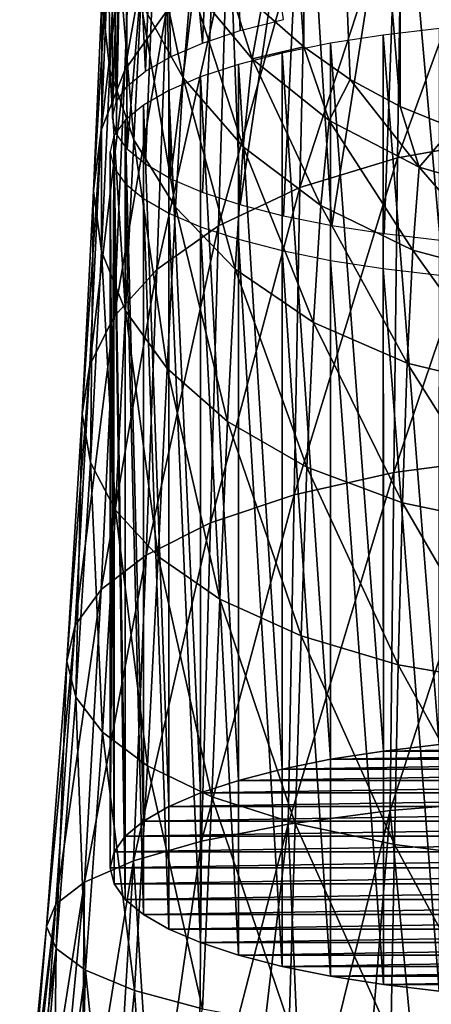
# Model space of a CAD drawing. Header units: millimetres. Extents: x -29 to 75, y -375 to 208.
# Tile 19 of 24: x -14 to -4, y 140 to 163. Entities that reach past the tile are written whole.
import ezdxf

# ---------------------------------------------------------------- set-up
doc = ezdxf.new("R2010")
doc.units = ezdxf.units.MM
doc.header["$LTSCALE"] = 21.359881
for name, color, linetype in [('31', 7, 'CONTINUOUS'), ('32', 7, 'CONTINUOUS'), ('33', 7, 'CONTINUOUS'), ('42', 7, 'CONTINUOUS'), ('43', 7, 'CONTINUOUS'), ('47', 7, 'CONTINUOUS')]:
    doc.layers.add(name, color=color, linetype=linetype)

msp = doc.modelspace()

# ---------------------------------------------------------------- linework, layer by layer
at = {"layer": '31', "color": 7, "linetype": 'CONTINUOUS', "true_color": 0xa2afbf}
for points in [[(-4.1, 146.094, 233.984), (-5.364, 145.947, 233.435), (4.1, 146.094, 233.984), (-4.1, 146.094, 233.984)], [(4.1, 146.094, 233.984), (-5.364, 145.947, 233.435), (5.364, 145.947, 233.435), (4.1, 146.094, 233.984)], [(-6.563, 145.759, 232.734), (-7.659, 145.537, 231.906), (6.563, 145.759, 232.734), (-6.563, 145.759, 232.734)], [(6.563, 145.759, 232.734), (-7.659, 145.537, 231.906), (7.659, 145.537, 231.906), (6.563, 145.759, 232.734)], [(-5.364, 145.947, 233.435), (-6.563, 145.759, 232.734), (5.364, 145.947, 233.435), (-5.364, 145.947, 233.435)], [(5.364, 145.947, 233.435), (-6.563, 145.759, 232.734), (6.563, 145.759, 232.734), (5.364, 145.947, 233.435)], [(-7.659, 145.537, 231.906), (-8.644, 145.282, 230.952), (7.659, 145.537, 231.906), (-7.659, 145.537, 231.906)], [(7.659, 145.537, 231.906), (-8.644, 145.282, 230.952), (8.644, 145.282, 230.952), (7.659, 145.537, 231.906)], [(-8.644, 145.282, 230.952), (-9.508, 144.997, 229.889), (8.644, 145.282, 230.952), (-8.644, 145.282, 230.952)], [(8.644, 145.282, 230.952), (-9.508, 144.997, 229.889), (9.508, 144.997, 229.889), (8.644, 145.282, 230.952)], [(-9.508, 144.997, 229.889), (-10.225, 144.689, 228.742), (9.508, 144.997, 229.889), (-9.508, 144.997, 229.889)], [(9.508, 144.997, 229.889), (-10.225, 144.689, 228.742), (10.225, 144.689, 228.742), (9.508, 144.997, 229.889)], [(-10.225, 144.689, 228.742), (-10.8, 144.358, 227.507), (10.225, 144.689, 228.742), (-10.225, 144.689, 228.742)], [(10.225, 144.689, 228.742), (-10.8, 144.358, 227.507), (10.8, 144.358, 227.507), (10.225, 144.689, 228.742)], [(-10.8, 144.358, 227.507), (-11.213, 144.017, 226.231), (10.8, 144.358, 227.507), (-10.8, 144.358, 227.507)], [(10.8, 144.358, 227.507), (-11.213, 144.017, 226.231), (11.213, 144.017, 226.231), (10.8, 144.358, 227.507)], [(-11.213, 144.017, 226.231), (-11.462, 143.664, 224.916), (11.213, 144.017, 226.231), (-11.213, 144.017, 226.231)], [(11.213, 144.017, 226.231), (-11.462, 143.664, 224.916), (11.462, 143.664, 224.916), (11.213, 144.017, 226.231)], [(-11.462, 143.664, 224.916), (-11.55, 143.3, 223.555), (11.462, 143.664, 224.916), (-11.462, 143.664, 224.916)], [(11.462, 143.664, 224.916), (-11.55, 143.3, 223.555), (11.55, 143.3, 223.555), (11.462, 143.664, 224.916)], [(11.55, 143.3, 223.555), (-11.55, 143.3, 223.555), (-11.462, 142.935, 222.195), (11.55, 143.3, 223.555)], [(11.462, 142.935, 222.195), (11.55, 143.3, 223.555), (-11.462, 142.935, 222.195), (11.462, 142.935, 222.195)], [(-11.213, 142.583, 220.88), (11.462, 142.935, 222.195), (-11.462, 142.935, 222.195), (-11.213, 142.583, 220.88)], [(11.213, 142.583, 220.88), (11.462, 142.935, 222.195), (-11.213, 142.583, 220.88), (11.213, 142.583, 220.88)], [(-10.8, 142.241, 219.604), (11.213, 142.583, 220.88), (-11.213, 142.583, 220.88), (-10.8, 142.241, 219.604)], [(10.8, 142.241, 219.604), (11.213, 142.583, 220.88), (-10.8, 142.241, 219.604), (10.8, 142.241, 219.604)], [(-10.225, 141.91, 218.369), (10.8, 142.241, 219.604), (-10.8, 142.241, 219.604), (-10.225, 141.91, 218.369)], [(10.225, 141.91, 218.369), (10.8, 142.241, 219.604), (-10.225, 141.91, 218.369), (10.225, 141.91, 218.369)], [(-9.508, 141.603, 217.221), (10.225, 141.91, 218.369), (-10.225, 141.91, 218.369), (-9.508, 141.603, 217.221)], [(9.508, 141.603, 217.221), (10.225, 141.91, 218.369), (-9.508, 141.603, 217.221), (9.508, 141.603, 217.221)], [(-8.644, 141.318, 216.158), (9.508, 141.603, 217.221), (-9.508, 141.603, 217.221), (-8.644, 141.318, 216.158)], [(8.644, 141.318, 216.158), (9.508, 141.603, 217.221), (-8.644, 141.318, 216.158), (8.644, 141.318, 216.158)], [(-7.659, 141.062, 215.204), (8.644, 141.318, 216.158), (-8.644, 141.318, 216.158), (-7.659, 141.062, 215.204)], [(7.659, 141.062, 215.204), (8.644, 141.318, 216.158), (-7.659, 141.062, 215.204), (7.659, 141.062, 215.204)], [(-6.563, 140.84, 214.377), (7.659, 141.062, 215.204), (-7.659, 141.062, 215.204), (-6.563, 140.84, 214.377)], [(6.563, 140.84, 214.377), (7.659, 141.062, 215.204), (-6.563, 140.84, 214.377), (6.563, 140.84, 214.377)], [(-5.364, 140.652, 213.676), (6.563, 140.84, 214.377), (-6.563, 140.84, 214.377), (-5.364, 140.652, 213.676)], [(5.364, 140.652, 213.676), (6.563, 140.84, 214.377), (-5.364, 140.652, 213.676), (5.364, 140.652, 213.676)], [(-4.1, 140.505, 213.126), (5.364, 140.652, 213.676), (-5.364, 140.652, 213.676), (-4.1, 140.505, 213.126)]]:
    msp.add_3dface(points, dxfattribs=at)
at = {"layer": '32', "color": 7, "linetype": 'CONTINUOUS', "true_color": 0xa2afbf}
for points in [[(-11.55, 143.3, 223.555), (-11.55, 159.527, 219.207), (-11.466, 159.167, 217.862), (-11.55, 143.3, 223.555)], [(-11.462, 142.935, 222.195), (-11.55, 143.3, 223.555), (-11.466, 159.167, 217.862), (-11.462, 142.935, 222.195)], [(-11.214, 158.812, 216.537), (-11.213, 142.583, 220.88), (-11.466, 159.167, 217.862), (-11.214, 158.812, 216.537)], [(-11.213, 142.583, 220.88), (-11.462, 142.935, 222.195), (-11.466, 159.167, 217.862), (-11.213, 142.583, 220.88)], [(-10.799, 158.467, 215.251), (-10.8, 142.241, 219.604), (-11.214, 158.812, 216.537), (-10.799, 158.467, 215.251)], [(-10.8, 142.241, 219.604), (-11.213, 142.583, 220.88), (-11.214, 158.812, 216.537), (-10.8, 142.241, 219.604)], [(-10.225, 141.91, 218.369), (-10.8, 142.241, 219.604), (-10.799, 158.467, 215.251), (-10.225, 141.91, 218.369)], [(-10.227, 158.138, 214.022), (-10.225, 141.91, 218.369), (-10.799, 158.467, 215.251), (-10.227, 158.138, 214.022)], [(-9.505, 157.829, 212.869), (-9.508, 141.603, 217.221), (-10.227, 158.138, 214.022), (-9.505, 157.829, 212.869)], [(-9.508, 141.603, 217.221), (-10.225, 141.91, 218.369), (-10.227, 158.138, 214.022), (-9.508, 141.603, 217.221)], [(-8.644, 141.318, 216.158), (-9.508, 141.603, 217.221), (-9.505, 157.829, 212.869), (-8.644, 141.318, 216.158)], [(-8.645, 157.545, 211.809), (-8.644, 141.318, 216.158), (-9.505, 157.829, 212.869), (-8.645, 157.545, 211.809)], [(-7.659, 141.062, 215.204), (-8.644, 141.318, 216.158), (-8.645, 157.545, 211.809), (-7.659, 141.062, 215.204)], [(-7.659, 157.29, 210.856), (-7.659, 141.062, 215.204), (-8.645, 157.545, 211.809), (-7.659, 157.29, 210.856)], [(-6.563, 140.84, 214.377), (-7.659, 141.062, 215.204), (-7.659, 157.29, 210.856), (-6.563, 140.84, 214.377)], [(-6.561, 157.067, 210.025), (-6.563, 140.84, 214.377), (-7.659, 157.29, 210.856), (-6.561, 157.067, 210.025)], [(-5.364, 140.652, 213.676), (-6.563, 140.84, 214.377), (-6.561, 157.067, 210.025), (-5.364, 140.652, 213.676)], [(-5.368, 156.88, 209.329), (-5.364, 140.652, 213.676), (-6.561, 157.067, 210.025), (-5.368, 156.88, 209.329)], [(-4.1, 140.505, 213.126), (-5.364, 140.652, 213.676), (-5.368, 156.88, 209.329), (-4.1, 140.505, 213.126)], [(-4.096, 156.732, 208.776), (-4.1, 140.505, 213.126), (-5.368, 156.88, 209.329), (-4.096, 156.732, 208.776)]]:
    msp.add_3dface(points, dxfattribs=at)
at = {"layer": '33', "color": 7, "linetype": 'CONTINUOUS', "true_color": 0xa2afbf}
for points in [[(-5.368, 162.174, 229.086), (-4.1, 146.094, 233.984), (-4.096, 162.322, 229.639), (-5.368, 162.174, 229.086)], [(-6.561, 161.987, 228.389), (-5.364, 145.947, 233.435), (-5.368, 162.174, 229.086), (-6.561, 161.987, 228.389)], [(-5.364, 145.947, 233.435), (-4.1, 146.094, 233.984), (-5.368, 162.174, 229.086), (-5.364, 145.947, 233.435)], [(-7.659, 161.765, 227.558), (-6.563, 145.759, 232.734), (-6.561, 161.987, 228.389), (-7.659, 161.765, 227.558)], [(-6.563, 145.759, 232.734), (-5.364, 145.947, 233.435), (-6.561, 161.987, 228.389), (-6.563, 145.759, 232.734)], [(-8.645, 161.51, 226.605), (-7.659, 145.537, 231.906), (-7.659, 161.765, 227.558), (-8.645, 161.51, 226.605)], [(-7.659, 145.537, 231.906), (-6.563, 145.759, 232.734), (-7.659, 161.765, 227.558), (-7.659, 145.537, 231.906)], [(-9.505, 161.225, 225.545), (-8.644, 145.282, 230.952), (-8.645, 161.51, 226.605), (-9.505, 161.225, 225.545)], [(-8.644, 145.282, 230.952), (-7.659, 145.537, 231.906), (-8.645, 161.51, 226.605), (-8.644, 145.282, 230.952)], [(-10.227, 160.916, 224.392), (-9.508, 144.997, 229.889), (-9.505, 161.225, 225.545), (-10.227, 160.916, 224.392)], [(-9.508, 144.997, 229.889), (-8.644, 145.282, 230.952), (-9.505, 161.225, 225.545), (-9.508, 144.997, 229.889)], [(-10.799, 160.587, 223.163), (-10.225, 144.689, 228.742), (-10.227, 160.916, 224.392), (-10.799, 160.587, 223.163)], [(-10.225, 144.689, 228.742), (-9.508, 144.997, 229.889), (-10.227, 160.916, 224.392), (-10.225, 144.689, 228.742)], [(-11.214, 160.243, 221.877), (-10.8, 144.358, 227.507), (-10.799, 160.587, 223.163), (-11.214, 160.243, 221.877)], [(-10.8, 144.358, 227.507), (-10.225, 144.689, 228.742), (-10.799, 160.587, 223.163), (-10.8, 144.358, 227.507)], [(-11.466, 159.888, 220.552), (-11.213, 144.017, 226.231), (-11.214, 160.243, 221.877), (-11.466, 159.888, 220.552)], [(-11.213, 144.017, 226.231), (-10.8, 144.358, 227.507), (-11.214, 160.243, 221.877), (-11.213, 144.017, 226.231)], [(-11.55, 159.527, 219.207), (-11.462, 143.664, 224.916), (-11.466, 159.888, 220.552), (-11.55, 159.527, 219.207)], [(-11.462, 143.664, 224.916), (-11.213, 144.017, 226.231), (-11.466, 159.888, 220.552), (-11.462, 143.664, 224.916)], [(-11.55, 143.3, 223.555), (-11.462, 143.664, 224.916), (-11.55, 159.527, 219.207), (-11.55, 143.3, 223.555)]]:
    msp.add_3dface(points, dxfattribs=at)
at = {"layer": '42', "color": 7, "linetype": 'CONTINUOUS', "true_color": 0xa2afbf}
for points in [[(-8.132, 162.753, 33.005), (-7.168, 161.905, 33.155), (-8.993, 189.135, 177.078), (-8.132, 162.753, 33.005)], [(-8.993, 189.135, 177.078), (-7.168, 161.905, 33.155), (-7.168, 187.338, 177.395), (-8.993, 189.135, 177.078)], [(-6.115, 161.169, 33.284), (-4.986, 160.555, 33.393), (-7.168, 187.338, 177.395), (-6.115, 161.169, 33.284)], [(-7.168, 187.338, 177.395), (-4.986, 160.555, 33.393), (-4.986, 185.988, 177.633), (-7.168, 187.338, 177.395)], [(-7.168, 161.905, 33.155), (-6.115, 161.169, 33.284), (-7.168, 187.338, 177.395), (-7.168, 161.905, 33.155)], [(-3.792, 160.069, 33.479), (-2.552, 159.718, 33.54), (-4.986, 185.988, 177.633), (-3.792, 160.069, 33.479)], [(-4.986, 185.988, 177.633), (-2.552, 159.718, 33.54), (-2.552, 185.151, 177.78), (-4.986, 185.988, 177.633)], [(-4.986, 160.555, 33.393), (-3.792, 160.069, 33.479), (-4.986, 185.988, 177.633), (-4.986, 160.555, 33.393)]]:
    msp.add_3dface(points, dxfattribs=at)
at = {"layer": '43', "color": 7, "linetype": 'CONTINUOUS', "true_color": 0xa2afbf}
for points in [[(-8.993, 172.277, 223.212), (-10.363, 171.712, 221.103), (-9.464, 161.991, 225.31), (-8.993, 172.277, 223.212)], [(-8.608, 162.274, 226.366), (-8.993, 172.277, 223.212), (-9.464, 161.991, 225.31), (-8.608, 162.274, 226.366)], [(-7.626, 162.528, 227.315), (-8.993, 172.277, 223.212), (-8.608, 162.274, 226.366), (-7.626, 162.528, 227.315)], [(-10.363, 171.712, 221.103), (-11.213, 171.082, 218.753), (-10.753, 161.355, 222.939), (-10.363, 171.712, 221.103)], [(-10.183, 161.683, 224.162), (-10.363, 171.712, 221.103), (-10.753, 161.355, 222.939), (-10.183, 161.683, 224.162)], [(-9.464, 161.991, 225.31), (-10.363, 171.712, 221.103), (-10.183, 161.683, 224.162), (-9.464, 161.991, 225.31)], [(-11.213, 171.082, 218.753), (-11.5, 170.421, 216.288), (-11.416, 160.659, 220.339), (-11.213, 171.082, 218.753)], [(-11.166, 161.012, 221.658), (-11.213, 171.082, 218.753), (-11.416, 160.659, 220.339), (-11.166, 161.012, 221.658)], [(-10.753, 161.355, 222.939), (-11.213, 171.082, 218.753), (-11.166, 161.012, 221.658), (-10.753, 161.355, 222.939)], [(-11.5, 170.421, 216.288), (-11.213, 169.761, 213.823), (-11.5, 160.3, 219), (-11.5, 170.421, 216.288)], [(-11.416, 160.659, 220.339), (-11.5, 170.421, 216.288), (-11.5, 160.3, 219), (-11.416, 160.659, 220.339)], [(-11.5, 160.3, 219), (-11.213, 169.761, 213.823), (-11.416, 159.941, 217.661), (-11.5, 160.3, 219)], [(-11.416, 159.941, 217.661), (-11.213, 169.761, 213.823), (-11.166, 159.588, 216.342), (-11.416, 159.941, 217.661)], [(-11.213, 169.761, 213.823), (-10.363, 169.131, 211.473), (-11.166, 159.588, 216.342), (-11.213, 169.761, 213.823)], [(-11.166, 159.588, 216.342), (-10.363, 169.131, 211.473), (-10.753, 159.245, 215.061), (-11.166, 159.588, 216.342)], [(-10.753, 159.245, 215.061), (-10.363, 169.131, 211.473), (-10.183, 158.917, 213.838), (-10.753, 159.245, 215.061)], [(-10.363, 169.131, 211.473), (-8.993, 168.566, 209.364), (-10.183, 158.917, 213.838), (-10.363, 169.131, 211.473)], [(-10.183, 158.917, 213.838), (-8.993, 168.566, 209.364), (-9.464, 158.609, 212.69), (-10.183, 158.917, 213.838)], [(-9.464, 158.609, 212.69), (-8.993, 168.566, 209.364), (-8.608, 158.326, 211.634), (-9.464, 158.609, 212.69)], [(-8.993, 168.566, 209.364), (-7.168, 168.094, 207.602), (-8.608, 158.326, 211.634), (-8.993, 168.566, 209.364)], [(-8.608, 158.326, 211.634), (-7.168, 168.094, 207.602), (-7.626, 158.072, 210.685), (-8.608, 158.326, 211.634)], [(-7.626, 158.072, 210.685), (-7.168, 168.094, 207.602), (-6.533, 157.85, 209.858), (-7.626, 158.072, 210.685)], [(-7.168, 168.094, 207.602), (-4.986, 167.739, 206.278), (-6.533, 157.85, 209.858), (-7.168, 168.094, 207.602)], [(-6.533, 157.85, 209.858), (-4.986, 167.739, 206.278), (-5.344, 157.665, 209.164), (-6.533, 157.85, 209.858)], [(-5.344, 157.665, 209.164), (-4.986, 167.739, 206.278), (-4.078, 157.517, 208.614), (-5.344, 157.665, 209.164)], [(-4.986, 167.739, 206.278), (-2.552, 167.519, 205.457), (-4.078, 157.517, 208.614), (-4.986, 167.739, 206.278)]]:
    msp.add_3dface(points, dxfattribs=at)
at = {"layer": '47', "color": 7, "linetype": 'CONTINUOUS', "true_color": 0xa2afbf}
for points in [[(-10.287, 162.698, 5.051), (-11.224, 161.376, 6.619), (-10.094, 167.743, 10.508), (-10.287, 162.698, 5.051)], [(-10.094, 167.743, 10.508), (-11.224, 161.376, 6.619), (-11.029, 166.203, 11.796), (-10.094, 167.743, 10.508)], [(-11.738, 162.996, 14.494), (-11.56, 161.385, 15.854), (-11.607, 166.533, 19.743), (-11.738, 162.996, 14.494)], [(-11.607, 166.533, 19.743), (-11.56, 161.385, 15.854), (-11.422, 164.706, 20.794), (-11.607, 166.533, 19.743)], [(-2.57, 159.83, -4.446), (-5.044, 159.395, -3.764), (-2.519, 166.331, 0.797), (-2.57, 159.83, -4.446)], [(-2.519, 166.331, 0.797), (-5.044, 159.395, -3.764), (-4.947, 165.814, 1.395), (-2.519, 166.331, 0.797)], [(-11.224, 161.376, 6.619), (-11.76, 160.016, 8.245), (-11.029, 166.203, 11.796), (-11.224, 161.376, 6.619)], [(-11.029, 166.203, 11.796), (-11.76, 160.016, 8.245), (-11.568, 164.61, 13.134), (-11.029, 166.203, 11.796)], [(-5.044, 159.395, -3.764), (-7.254, 158.718, -2.658), (-4.947, 165.814, 1.395), (-5.044, 159.395, -3.764)], [(-4.947, 165.814, 1.395), (-7.254, 158.718, -2.658), (-7.116, 164.989, 2.357), (-4.947, 165.814, 1.395)], [(-10.858, 162.916, 21.823), (-9.9, 161.204, 22.804), (-10.728, 165.159, 26.939), (-10.858, 162.916, 21.823)], [(-10.728, 165.159, 26.939), (-9.9, 161.204, 22.804), (-9.727, 163.304, 27.605), (-10.728, 165.159, 26.939)], [(-7.254, 158.718, -2.658), (-9.096, 157.853, -1.22), (-7.116, 164.989, 2.357), (-7.254, 158.718, -2.658)], [(-7.116, 164.989, 2.357), (-9.096, 157.853, -1.22), (-8.92, 163.924, 3.605), (-7.116, 164.989, 2.357)], [(-11.56, 161.385, 15.854), (-11.015, 159.801, 17.189), (-11.422, 164.706, 20.794), (-11.56, 161.385, 15.854)], [(-11.422, 164.706, 20.794), (-11.015, 159.801, 17.189), (-10.858, 162.916, 21.823), (-11.422, 164.706, 20.794)], [(-11.76, 160.016, 8.245), (-11.927, 158.643, 9.895), (-11.568, 164.61, 13.134), (-11.76, 160.016, 8.245)], [(-11.568, 164.61, 13.134), (-11.927, 158.643, 9.895), (-11.738, 162.996, 14.494), (-11.568, 164.61, 13.134)], [(-9.096, 157.853, -1.22), (-10.496, 156.86, 0.452), (-8.92, 163.924, 3.605), (-9.096, 157.853, -1.22)], [(-8.92, 163.924, 3.605), (-10.496, 156.86, 0.452), (-10.287, 162.698, 5.051), (-8.92, 163.924, 3.605)], [(-8.993, 163.702, 32.838), (-9.727, 163.304, 27.605), (-8.339, 161.638, 28.205), (-8.993, 163.702, 32.838)], [(-8.132, 162.753, 33.005), (-8.993, 163.702, 32.838), (-8.339, 161.638, 28.205), (-8.132, 162.753, 33.005)], [(-9.9, 161.204, 22.804), (-8.537, 159.643, 23.697), (-9.727, 163.304, 27.605), (-9.9, 161.204, 22.804)], [(-9.727, 163.304, 27.605), (-8.537, 159.643, 23.697), (-8.339, 161.638, 28.205), (-9.727, 163.304, 27.605)], [(-11.927, 158.643, 9.895), (-11.748, 157.273, 11.542), (-11.738, 162.996, 14.494), (-11.927, 158.643, 9.895)], [(-11.738, 162.996, 14.494), (-11.748, 157.273, 11.542), (-11.56, 161.385, 15.854), (-11.738, 162.996, 14.494)], [(-11.015, 159.801, 17.189), (-10.076, 158.273, 18.469), (-10.858, 162.916, 21.823), (-11.015, 159.801, 17.189)], [(-10.858, 162.916, 21.823), (-10.076, 158.273, 18.469), (-9.9, 161.204, 22.804), (-10.858, 162.916, 21.823)], [(-10.496, 156.86, 0.452), (-11.46, 155.793, 2.268), (-10.287, 162.698, 5.051), (-10.496, 156.86, 0.452)], [(-10.287, 162.698, 5.051), (-11.46, 155.793, 2.268), (-11.224, 161.376, 6.619), (-10.287, 162.698, 5.051)], [(-7.168, 161.905, 33.155), (-8.132, 162.753, 33.005), (-8.339, 161.638, 28.205), (-7.168, 161.905, 33.155)], [(-7.168, 161.905, 33.155), (-8.339, 161.638, 28.205), (-6.592, 160.238, 28.712), (-7.168, 161.905, 33.155)], [(-6.115, 161.169, 33.284), (-7.168, 161.905, 33.155), (-6.592, 160.238, 28.712), (-6.115, 161.169, 33.284)], [(-8.537, 159.643, 23.697), (-6.78, 158.313, 24.46), (-8.339, 161.638, 28.205), (-8.537, 159.643, 23.697)], [(-8.339, 161.638, 28.205), (-6.78, 158.313, 24.46), (-6.592, 160.238, 28.712), (-8.339, 161.638, 28.205)], [(-11.46, 155.793, 2.268), (-12.012, 154.697, 4.154), (-11.224, 161.376, 6.619), (-11.46, 155.793, 2.268)], [(-11.224, 161.376, 6.619), (-12.012, 154.697, 4.154), (-11.76, 160.016, 8.245), (-11.224, 161.376, 6.619)], [(-11.748, 157.273, 11.542), (-11.204, 155.924, 13.162), (-11.56, 161.385, 15.854), (-11.748, 157.273, 11.542)], [(-11.56, 161.385, 15.854), (-11.204, 155.924, 13.162), (-11.015, 159.801, 17.189), (-11.56, 161.385, 15.854)], [(-10.076, 158.273, 18.469), (-8.722, 156.869, 19.641), (-9.9, 161.204, 22.804), (-10.076, 158.273, 18.469)], [(-9.9, 161.204, 22.804), (-8.722, 156.869, 19.641), (-8.537, 159.643, 23.697), (-9.9, 161.204, 22.804)], [(-6.115, 161.169, 33.284), (-6.592, 160.238, 28.712), (-4.555, 159.181, 29.103), (-6.115, 161.169, 33.284)], [(-4.986, 160.555, 33.393), (-6.115, 161.169, 33.284), (-4.555, 159.181, 29.103), (-4.986, 160.555, 33.393)], [(-3.792, 160.069, 33.479), (-4.986, 160.555, 33.393), (-4.555, 159.181, 29.103), (-3.792, 160.069, 33.479)], [(-6.78, 158.313, 24.46), (-4.699, 157.299, 25.05), (-6.592, 160.238, 28.712), (-6.78, 158.313, 24.46)], [(-6.592, 160.238, 28.712), (-4.699, 157.299, 25.05), (-4.555, 159.181, 29.103), (-6.592, 160.238, 28.712)], [(-12.012, 154.697, 4.154), (-12.184, 153.591, 6.068), (-11.76, 160.016, 8.245), (-12.012, 154.697, 4.154)], [(-11.76, 160.016, 8.245), (-12.184, 153.591, 6.068), (-11.927, 158.643, 9.895), (-11.76, 160.016, 8.245)], [(-3.792, 160.069, 33.479), (-4.555, 159.181, 29.103), (-2.319, 158.533, 29.357), (-3.792, 160.069, 33.479)], [(-11.204, 155.924, 13.162), (-10.262, 154.62, 14.717), (-11.015, 159.801, 17.189), (-11.204, 155.924, 13.162)], [(-11.015, 159.801, 17.189), (-10.262, 154.62, 14.717), (-10.076, 158.273, 18.469), (-11.015, 159.801, 17.189)], [(-2.615, 152.59, -8.59), (-5.129, 152.258, -7.841), (-2.57, 159.83, -4.446), (-2.615, 152.59, -8.59)], [(-2.57, 159.83, -4.446), (-5.129, 152.258, -7.841), (-5.044, 159.395, -3.764), (-2.57, 159.83, -4.446)], [(-8.722, 156.869, 19.641), (-6.948, 155.662, 20.646), (-8.537, 159.643, 23.697), (-8.722, 156.869, 19.641)], [(-8.537, 159.643, 23.697), (-6.948, 155.662, 20.646), (-6.78, 158.313, 24.46), (-8.537, 159.643, 23.697)], [(-5.129, 152.258, -7.841), (-7.385, 151.754, -6.626), (-5.044, 159.395, -3.764), (-5.129, 152.258, -7.841)], [(-5.044, 159.395, -3.764), (-7.385, 151.754, -6.626), (-7.254, 158.718, -2.658), (-5.044, 159.395, -3.764)], [(-4.699, 157.299, 25.05), (-2.391, 156.678, 25.427), (-4.555, 159.181, 29.103), (-4.699, 157.299, 25.05)], [(-4.555, 159.181, 29.103), (-2.391, 156.678, 25.427), (-2.319, 158.533, 29.357), (-4.555, 159.181, 29.103)], [(-7.385, 151.754, -6.626), (-9.279, 151.118, -5.04), (-7.254, 158.718, -2.658), (-7.385, 151.754, -6.626)], [(-7.254, 158.718, -2.658), (-9.279, 151.118, -5.04), (-9.096, 157.853, -1.22), (-7.254, 158.718, -2.658)], [(-12.184, 153.591, 6.068), (-11.998, 152.488, 7.98), (-11.927, 158.643, 9.895), (-12.184, 153.591, 6.068)], [(-11.927, 158.643, 9.895), (-11.998, 152.488, 7.98), (-11.748, 157.273, 11.542), (-11.927, 158.643, 9.895)], [(-10.262, 154.62, 14.717), (-8.896, 153.417, 16.144), (-10.076, 158.273, 18.469), (-10.262, 154.62, 14.717)], [(-10.076, 158.273, 18.469), (-8.896, 153.417, 16.144), (-8.722, 156.869, 19.641), (-10.076, 158.273, 18.469)], [(-6.948, 155.662, 20.646), (-4.826, 154.735, 21.42), (-6.78, 158.313, 24.46), (-6.948, 155.662, 20.646)], [(-6.78, 158.313, 24.46), (-4.826, 154.735, 21.42), (-4.699, 157.299, 25.05), (-6.78, 158.313, 24.46)], [(-9.279, 151.118, -5.04), (-10.737, 150.389, -3.185), (-9.096, 157.853, -1.22), (-9.279, 151.118, -5.04)], [(-9.096, 157.853, -1.22), (-10.737, 150.389, -3.185), (-10.496, 156.86, 0.452), (-9.096, 157.853, -1.22)], [(-11.998, 152.488, 7.98), (-11.435, 151.404, 9.856), (-11.748, 157.273, 11.542), (-11.998, 152.488, 7.98)], [(-11.748, 157.273, 11.542), (-11.435, 151.404, 9.856), (-11.204, 155.924, 13.162), (-11.748, 157.273, 11.542)], [(-4.826, 154.735, 21.42), (-2.457, 154.16, 21.907), (-4.699, 157.299, 25.05), (-4.826, 154.735, 21.42)], [(-4.699, 157.299, 25.05), (-2.457, 154.16, 21.907), (-2.391, 156.678, 25.427), (-4.699, 157.299, 25.05)], [(-10.737, 150.389, -3.185), (-11.755, 149.605, -1.157), (-10.496, 156.86, 0.452), (-10.737, 150.389, -3.185)], [(-10.496, 156.86, 0.452), (-11.755, 149.605, -1.157), (-11.46, 155.793, 2.268), (-10.496, 156.86, 0.452)], [(-8.896, 153.417, 16.144), (-7.097, 152.377, 17.369), (-8.722, 156.869, 19.641), (-8.896, 153.417, 16.144)], [(-8.722, 156.869, 19.641), (-7.097, 152.377, 17.369), (-6.948, 155.662, 20.646), (-8.722, 156.869, 19.641)], [(-11.755, 149.605, -1.157), (-12.346, 148.798, 0.961), (-11.46, 155.793, 2.268), (-11.755, 149.605, -1.157)], [(-11.46, 155.793, 2.268), (-12.346, 148.798, 0.961), (-12.012, 154.697, 4.154), (-11.46, 155.793, 2.268)], [(-11.435, 151.404, 9.856), (-10.466, 150.358, 11.657), (-11.204, 155.924, 13.162), (-11.435, 151.404, 9.856)], [(-11.204, 155.924, 13.162), (-10.466, 150.358, 11.657), (-10.262, 154.62, 14.717), (-11.204, 155.924, 13.162)], [(-7.097, 152.377, 17.369), (-4.936, 151.572, 18.31), (-6.948, 155.662, 20.646), (-7.097, 152.377, 17.369)], [(-6.948, 155.662, 20.646), (-4.936, 151.572, 18.31), (-4.826, 154.735, 21.42), (-6.948, 155.662, 20.646)], [(-12.346, 148.798, 0.961), (-12.532, 147.982, 3.118), (-12.012, 154.697, 4.154), (-12.346, 148.798, 0.961)], [(-12.012, 154.697, 4.154), (-12.532, 147.982, 3.118), (-12.184, 153.591, 6.068), (-12.012, 154.697, 4.154)], [(-4.936, 151.572, 18.31), (-2.515, 151.062, 18.894), (-4.826, 154.735, 21.42), (-4.936, 151.572, 18.31)], [(-4.826, 154.735, 21.42), (-2.515, 151.062, 18.894), (-2.457, 154.16, 21.907), (-4.826, 154.735, 21.42)], [(-10.466, 150.358, 11.657), (-9.066, 149.392, 13.307), (-10.262, 154.62, 14.717), (-10.466, 150.358, 11.657)], [(-10.262, 154.62, 14.717), (-9.066, 149.392, 13.307), (-8.896, 153.417, 16.144), (-10.262, 154.62, 14.717)], [(-12.532, 147.982, 3.118), (-12.331, 147.17, 5.271), (-12.184, 153.591, 6.068), (-12.532, 147.982, 3.118)], [(-12.184, 153.591, 6.068), (-12.331, 147.17, 5.271), (-11.998, 152.488, 7.98), (-12.184, 153.591, 6.068)], [(-9.066, 149.392, 13.307), (-7.231, 148.556, 14.722), (-8.896, 153.417, 16.144), (-9.066, 149.392, 13.307)], [(-8.896, 153.417, 16.144), (-7.231, 148.556, 14.722), (-7.097, 152.377, 17.369), (-8.896, 153.417, 16.144)], [(-12.331, 147.17, 5.271), (-11.729, 146.375, 7.379), (-11.998, 152.488, 7.98), (-12.331, 147.17, 5.271)], [(-11.998, 152.488, 7.98), (-11.729, 146.375, 7.379), (-11.435, 151.404, 9.856), (-11.998, 152.488, 7.98)], [(-2.657, 144.803, -11.526), (-5.209, 144.595, -10.733), (-2.615, 152.59, -8.59), (-2.657, 144.803, -11.526)], [(-2.615, 152.59, -8.59), (-5.209, 144.595, -10.733), (-5.129, 152.258, -7.841), (-2.615, 152.59, -8.59)], [(-5.209, 144.595, -10.733), (-7.518, 144.288, -9.452), (-5.129, 152.258, -7.841), (-5.209, 144.595, -10.733)], [(-5.129, 152.258, -7.841), (-7.518, 144.288, -9.452), (-7.385, 151.754, -6.626), (-5.129, 152.258, -7.841)], [(-7.231, 148.556, 14.722), (-5.03, 147.902, 15.808), (-7.097, 152.377, 17.369), (-7.231, 148.556, 14.722)], [(-7.097, 152.377, 17.369), (-5.03, 147.902, 15.808), (-4.936, 151.572, 18.31), (-7.097, 152.377, 17.369)], [(-7.518, 144.288, -9.452), (-9.483, 143.9, -7.767), (-7.385, 151.754, -6.626), (-7.518, 144.288, -9.452)], [(-7.385, 151.754, -6.626), (-9.483, 143.9, -7.767), (-9.279, 151.118, -5.04), (-7.385, 151.754, -6.626)], [(-5.03, 147.902, 15.808), (-2.565, 147.474, 16.478), (-4.936, 151.572, 18.31), (-5.03, 147.902, 15.808)], [(-4.936, 151.572, 18.31), (-2.565, 147.474, 16.478), (-2.515, 151.062, 18.894), (-4.936, 151.572, 18.31)], [(-11.729, 146.375, 7.379), (-10.705, 145.612, 9.392), (-11.435, 151.404, 9.856), (-11.729, 146.375, 7.379)], [(-11.435, 151.404, 9.856), (-10.705, 145.612, 9.392), (-10.466, 150.358, 11.657), (-11.435, 151.404, 9.856)], [(-9.483, 143.9, -7.767), (-11.028, 143.456, -5.777), (-9.279, 151.118, -5.04), (-9.483, 143.9, -7.767)], [(-9.279, 151.118, -5.04), (-11.028, 143.456, -5.777), (-10.737, 150.389, -3.185), (-9.279, 151.118, -5.04)], [(-11.028, 143.456, -5.777), (-12.131, 142.976, -3.574), (-10.737, 150.389, -3.185), (-11.028, 143.456, -5.777)], [(-10.737, 150.389, -3.185), (-12.131, 142.976, -3.574), (-11.755, 149.605, -1.157), (-10.737, 150.389, -3.185)], [(-10.705, 145.612, 9.392), (-9.248, 144.912, 11.227), (-10.466, 150.358, 11.657), (-10.705, 145.612, 9.392)], [(-10.466, 150.358, 11.657), (-9.248, 144.912, 11.227), (-9.066, 149.392, 13.307), (-10.466, 150.358, 11.657)], [(-12.131, 142.976, -3.574), (-12.785, 142.478, -1.249), (-11.755, 149.605, -1.157), (-12.131, 142.976, -3.574)], [(-11.755, 149.605, -1.157), (-12.785, 142.478, -1.249), (-12.346, 148.798, 0.961), (-11.755, 149.605, -1.157)], [(-9.248, 144.912, 11.227), (-7.361, 144.305, 12.794), (-9.066, 149.392, 13.307), (-9.248, 144.912, 11.227)], [(-9.066, 149.392, 13.307), (-7.361, 144.305, 12.794), (-7.231, 148.556, 14.722), (-9.066, 149.392, 13.307)], [(-12.785, 142.478, -1.249), (-12.996, 141.973, 1.133), (-12.346, 148.798, 0.961), (-12.785, 142.478, -1.249)], [(-12.346, 148.798, 0.961), (-12.996, 141.973, 1.133), (-12.532, 147.982, 3.118), (-12.346, 148.798, 0.961)], [(-7.361, 144.305, 12.794), (-5.115, 143.826, 13.993), (-7.231, 148.556, 14.722), (-7.361, 144.305, 12.794)], [(-7.231, 148.556, 14.722), (-5.115, 143.826, 13.993), (-5.03, 147.902, 15.808), (-7.231, 148.556, 14.722)], [(-12.996, 141.973, 1.133), (-12.773, 141.471, 3.512), (-12.532, 147.982, 3.118), (-12.996, 141.973, 1.133)], [(-12.532, 147.982, 3.118), (-12.773, 141.471, 3.512), (-12.331, 147.17, 5.271), (-12.532, 147.982, 3.118)], [(-5.115, 143.826, 13.993), (-2.61, 143.501, 14.735), (-5.03, 147.902, 15.808), (-5.115, 143.826, 13.993)], [(-5.03, 147.902, 15.808), (-2.61, 143.501, 14.735), (-2.565, 147.474, 16.478), (-5.03, 147.902, 15.808)], [(-12.773, 141.471, 3.512), (-12.11, 140.983, 5.83), (-12.331, 147.17, 5.271), (-12.773, 141.471, 3.512)], [(-12.331, 147.17, 5.271), (-12.11, 140.983, 5.83), (-11.729, 146.375, 7.379), (-12.331, 147.17, 5.271)], [(-12.11, 140.983, 5.83), (-11.003, 140.521, 8.02), (-11.729, 146.375, 7.379), (-12.11, 140.983, 5.83)], [(-11.729, 146.375, 7.379), (-11.003, 140.521, 8.02), (-10.705, 145.612, 9.392), (-11.729, 146.375, 7.379)], [(-11.003, 140.521, 8.02), (-9.458, 140.101, 9.997), (-10.705, 145.612, 9.392), (-11.003, 140.521, 8.02)], [(-10.705, 145.612, 9.392), (-9.458, 140.101, 9.997), (-9.248, 144.912, 11.227), (-10.705, 145.612, 9.392)], [(-9.458, 140.101, 9.997), (-7.498, 139.74, 11.668), (-9.248, 144.912, 11.227), (-9.458, 140.101, 9.997)], [(-9.248, 144.912, 11.227), (-7.498, 139.74, 11.668), (-7.361, 144.305, 12.794), (-9.248, 144.912, 11.227)], [(-2.657, 144.803, -11.526), (-4.461, 136.651, -12.712), (-5.209, 144.595, -10.733), (-2.657, 144.803, -11.526)], [(-3.006, 136.682, -13.128), (-4.461, 136.651, -12.712), (-2.657, 144.803, -11.526), (-3.006, 136.682, -13.128)], [(-5.209, 144.595, -10.733), (-7.188, 136.555, -11.408), (-7.518, 144.288, -9.452), (-5.209, 144.595, -10.733)], [(-5.86, 136.608, -12.137), (-7.188, 136.555, -11.408), (-5.209, 144.595, -10.733), (-5.86, 136.608, -12.137)], [(-4.461, 136.651, -12.712), (-5.86, 136.608, -12.137), (-5.209, 144.595, -10.733), (-4.461, 136.651, -12.712)], [(-8.425, 136.491, -10.538), (-9.556, 136.419, -9.54), (-7.518, 144.288, -9.452), (-8.425, 136.491, -10.538)], [(-7.518, 144.288, -9.452), (-9.556, 136.419, -9.54), (-9.483, 143.9, -7.767), (-7.518, 144.288, -9.452)], [(-7.188, 136.555, -11.408), (-8.425, 136.491, -10.538), (-7.518, 144.288, -9.452), (-7.188, 136.555, -11.408)], [(-7.498, 139.74, 11.668), (-5.198, 139.454, 12.94), (-7.361, 144.305, 12.794), (-7.498, 139.74, 11.668)], [(-7.361, 144.305, 12.794), (-5.198, 139.454, 12.94), (-5.115, 143.826, 13.993), (-7.361, 144.305, 12.794)], [(-9.483, 143.9, -7.767), (-10.573, 136.339, -8.416), (-11.028, 143.456, -5.777), (-9.483, 143.9, -7.767)], [(-9.556, 136.419, -9.54), (-10.573, 136.339, -8.416), (-9.483, 143.9, -7.767), (-9.556, 136.419, -9.54)], [(-5.198, 139.454, 12.94), (-2.653, 139.255, 13.729), (-5.115, 143.826, 13.993), (-5.198, 139.454, 12.94)], [(-5.115, 143.826, 13.993), (-2.653, 139.255, 13.729), (-2.61, 143.501, 14.735), (-5.115, 143.826, 13.993)], [(-11.461, 136.251, -7.18), (-12.207, 136.159, -5.854), (-11.028, 143.456, -5.777), (-11.461, 136.251, -7.18)], [(-11.028, 143.456, -5.777), (-12.207, 136.159, -5.854), (-12.131, 142.976, -3.574), (-11.028, 143.456, -5.777)], [(-10.573, 136.339, -8.416), (-11.461, 136.251, -7.18), (-11.028, 143.456, -5.777), (-10.573, 136.339, -8.416)], [(-12.801, 136.062, -4.452), (-13.236, 135.961, -2.983), (-12.131, 142.976, -3.574), (-12.801, 136.062, -4.452)], [(-12.131, 142.976, -3.574), (-13.236, 135.961, -2.983), (-12.785, 142.478, -1.249), (-12.131, 142.976, -3.574)], [(-12.207, 136.159, -5.854), (-12.801, 136.062, -4.452), (-12.131, 142.976, -3.574), (-12.207, 136.159, -5.854)], [(-13.504, 135.859, -1.468), (-13.601, 135.755, 0.067), (-12.785, 142.478, -1.249), (-13.504, 135.859, -1.468)], [(-12.785, 142.478, -1.249), (-13.601, 135.755, 0.067), (-12.996, 141.973, 1.133), (-12.785, 142.478, -1.249)], [(-13.236, 135.961, -2.983), (-13.504, 135.859, -1.468), (-12.785, 142.478, -1.249), (-13.236, 135.961, -2.983)], [(-13.601, 135.755, 0.067), (-13.525, 135.652, 1.606), (-12.996, 141.973, 1.133), (-13.601, 135.755, 0.067)], [(-12.996, 141.973, 1.133), (-13.525, 135.652, 1.606), (-12.773, 141.471, 3.512), (-12.996, 141.973, 1.133)], [(-13.525, 135.652, 1.606), (-13.274, 135.55, 3.132), (-12.773, 141.471, 3.512), (-13.525, 135.652, 1.606)], [(-13.274, 135.55, 3.132), (-12.854, 135.451, 4.618), (-12.773, 141.471, 3.512), (-13.274, 135.55, 3.132)], [(-12.773, 141.471, 3.512), (-12.854, 135.451, 4.618), (-12.11, 140.983, 5.83), (-12.773, 141.471, 3.512)], [(-12.854, 135.451, 4.618), (-12.269, 135.357, 6.043), (-12.11, 140.983, 5.83), (-12.854, 135.451, 4.618)], [(-12.269, 135.357, 6.043), (-11.527, 135.268, 7.393), (-12.11, 140.983, 5.83), (-12.269, 135.357, 6.043)], [(-12.11, 140.983, 5.83), (-11.527, 135.268, 7.393), (-11.003, 140.521, 8.02), (-12.11, 140.983, 5.83)], [(-11.527, 135.268, 7.393), (-10.637, 135.186, 8.652), (-11.003, 140.521, 8.02), (-11.527, 135.268, 7.393)], [(-11.003, 140.521, 8.02), (-10.637, 135.186, 8.652), (-9.458, 140.101, 9.997), (-11.003, 140.521, 8.02)]]:
    msp.add_3dface(points, dxfattribs=at)

doc.saveas('drawing.dxf')
